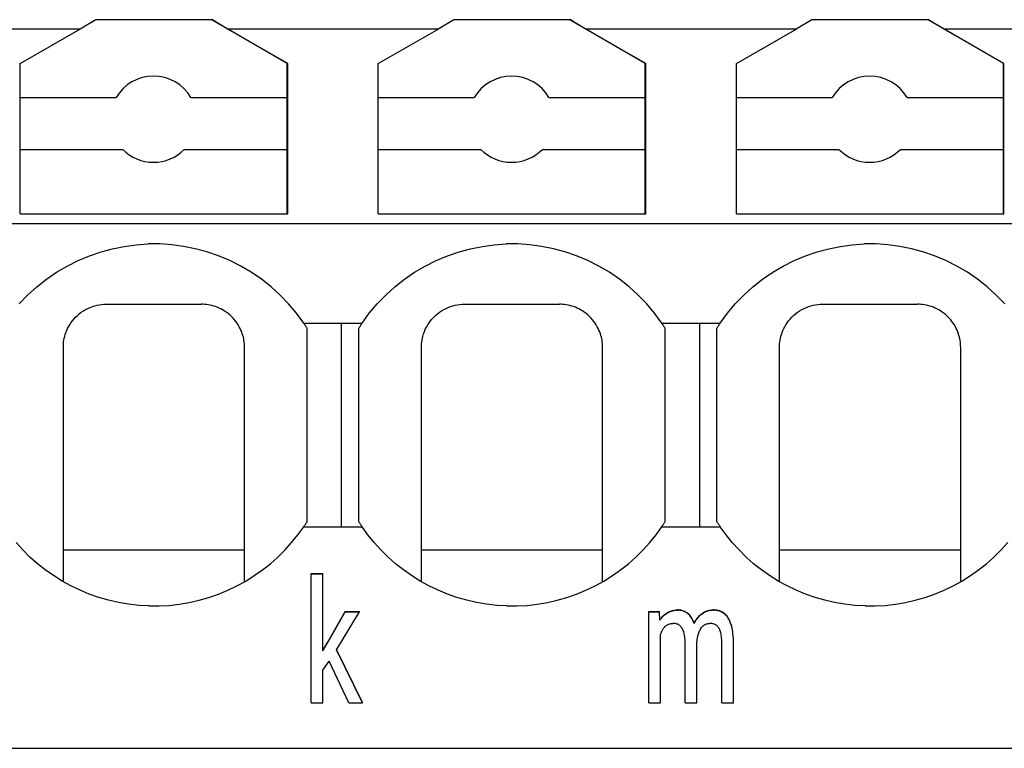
# Model space of a CAD drawing. Header units: millimetres. Extents: x -105 to 192, y -71 to 139.
# Tile 25 of 43: x 17 to 29, y 41 to 49. Entities that reach past the tile are written whole.
import ezdxf

# ---------------------------------------------------------------- set-up
doc = ezdxf.new("R2010")
doc.units = ezdxf.units.MM
doc.header["$LTSCALE"] = 1.5
doc.linetypes.add('PHL_THICK', pattern=[0])
doc.layers.add('PROJECTION', color=7, linetype='CONTINUOUS')

msp = doc.modelspace()

# ---------------------------------------------------------------- linework, layer by layer
at = {"layer": 'PROJECTION', "color": 7, "linetype": 'PHL_THICK'}
for p, q in [((17.856, 49.082), (18.037, 49.187)), ((18.037, 49.187), (19.375, 49.187)), ((20.256, 48.678), (19.375, 49.187)), ((19.375, 49.187), (19.38, 49.187)), ((19.56, 49.082), (19.38, 49.187)), ((22.006, 49.082), (22.187, 49.187)), ((22.187, 49.187), (23.525, 49.187)), ((24.406, 48.678), (23.525, 49.187)), ((23.525, 49.187), (23.53, 49.187)), ((23.71, 49.082), (23.53, 49.187)), ((26.156, 49.082), (26.337, 49.187)), ((26.337, 49.187), (27.675, 49.187)), ((28.556, 48.678), (27.675, 49.187)), ((27.675, 49.187), (27.68, 49.187)), ((27.86, 49.082), (27.68, 49.187)), ((15.41, 49.082), (17.861, 49.082)), ((17.161, 48.678), (17.861, 49.082)), ((20.261, 48.678), (19.56, 49.082)), ((19.56, 49.082), (22.011, 49.082)), ((21.311, 48.678), (22.011, 49.082)), ((24.411, 48.678), (23.71, 49.082)), ((23.71, 49.082), (26.161, 49.082)), ((25.461, 48.678), (26.161, 49.082)), ((28.561, 48.678), (27.86, 49.082)), ((27.86, 49.082), (30.311, 49.082)), ((17.161, 46.937), (17.161, 48.678)), ((20.256, 48.283), (20.256, 48.678)), ((20.261, 46.937), (20.261, 48.678)), ((21.311, 46.937), (21.311, 48.678)), ((24.406, 48.283), (24.406, 48.678)), ((24.411, 46.937), (24.411, 48.678)), ((25.461, 46.937), (25.461, 48.678)), ((28.556, 48.283), (28.556, 48.678)), ((28.561, 46.937), (28.561, 48.678)), ((17.161, 48.283), (18.273, 48.283)), ((19.139, 48.283), (20.256, 48.283)), ((20.256, 48.344), (20.261, 48.344)), ((20.256, 47.683), (20.256, 48.283)), ((21.311, 48.283), (22.423, 48.283)), ((23.289, 48.283), (24.406, 48.283)), ((24.406, 48.344), (24.411, 48.344)), ((24.406, 47.683), (24.406, 48.283)), ((25.461, 48.283), (26.573, 48.283)), ((27.439, 48.283), (28.556, 48.283)), ((28.556, 48.344), (28.561, 48.344)), ((28.556, 47.683), (28.556, 48.283)), ((20.256, 48.133), (20.261, 48.133)), ((24.406, 48.133), (24.411, 48.133)), ((28.556, 48.133), (28.561, 48.133)), ((17.161, 47.683), (18.348, 47.683)), ((19.063, 47.683), (20.256, 47.683)), ((20.256, 46.937), (20.256, 47.683)), ((21.311, 47.683), (22.498, 47.683)), ((23.213, 47.683), (24.406, 47.683)), ((24.406, 46.937), (24.406, 47.683)), ((25.461, 47.683), (26.648, 47.683)), ((27.363, 47.683), (28.556, 47.683)), ((28.556, 46.937), (28.556, 47.683)), ((20.256, 47.568), (20.261, 47.568)), ((24.406, 47.568), (24.411, 47.568)), ((28.556, 47.568), (28.561, 47.568)), ((17.161, 46.937), (20.261, 46.937)), ((21.311, 46.937), (24.411, 46.937)), ((25.461, 46.937), (28.561, 46.937)), ((0.036, 46.823), (37.386, 46.823)), ((18.367, 46.558), (18.504, 46.576)), ((18.504, 46.576), (18.642, 46.586)), ((18.78, 46.586), (18.642, 46.586)), ((18.917, 46.576), (18.78, 46.586)), ((19.054, 46.558), (18.917, 46.576)), ((22.517, 46.558), (22.654, 46.576)), ((22.654, 46.576), (22.792, 46.586)), ((22.93, 46.586), (22.792, 46.586)), ((23.067, 46.576), (22.93, 46.586)), ((23.204, 46.558), (23.067, 46.576)), ((26.667, 46.558), (26.804, 46.576)), ((26.804, 46.576), (26.942, 46.586)), ((27.08, 46.586), (26.942, 46.586)), ((27.217, 46.576), (27.08, 46.586)), ((27.354, 46.558), (27.217, 46.576)), ((17.832, 46.394), (17.963, 46.449)), ((17.963, 46.449), (18.098, 46.495)), ((18.098, 46.495), (18.231, 46.531)), ((18.231, 46.531), (18.367, 46.558)), ((19.19, 46.531), (19.054, 46.558)), ((19.323, 46.495), (19.19, 46.531)), ((19.458, 46.449), (19.323, 46.495)), ((19.589, 46.394), (19.458, 46.449)), ((21.982, 46.394), (22.113, 46.449)), ((22.113, 46.449), (22.248, 46.495)), ((22.248, 46.495), (22.381, 46.531)), ((22.381, 46.531), (22.517, 46.558)), ((23.34, 46.531), (23.204, 46.558)), ((23.473, 46.495), (23.34, 46.531)), ((23.608, 46.449), (23.473, 46.495)), ((23.739, 46.394), (23.608, 46.449)), ((26.132, 46.394), (26.263, 46.449)), ((26.263, 46.449), (26.398, 46.495)), ((26.398, 46.495), (26.531, 46.531)), ((26.531, 46.531), (26.667, 46.558)), ((27.49, 46.531), (27.354, 46.558)), ((27.623, 46.495), (27.49, 46.531)), ((27.758, 46.449), (27.623, 46.495)), ((27.889, 46.394), (27.758, 46.449)), ((17.705, 46.33), (17.832, 46.394)), ((19.716, 46.33), (19.589, 46.394)), ((21.855, 46.33), (21.982, 46.394)), ((23.866, 46.33), (23.739, 46.394)), ((26.005, 46.33), (26.132, 46.394)), ((28.016, 46.33), (27.889, 46.394)), ((17.465, 46.177), (17.582, 46.258)), ((17.582, 46.258), (17.705, 46.33)), ((19.839, 46.258), (19.716, 46.33)), ((19.957, 46.177), (19.839, 46.258)), ((21.615, 46.177), (21.732, 46.258)), ((21.732, 46.258), (21.855, 46.33)), ((23.989, 46.258), (23.866, 46.33)), ((24.107, 46.177), (23.989, 46.258)), ((25.765, 46.177), (25.882, 46.258)), ((25.882, 46.258), (26.005, 46.33)), ((28.139, 46.258), (28.016, 46.33)), ((28.257, 46.177), (28.139, 46.258)), ((17.353, 46.089), (17.465, 46.177)), ((20.068, 46.089), (19.957, 46.177)), ((21.503, 46.089), (21.615, 46.177)), ((24.218, 46.089), (24.107, 46.177)), ((25.653, 46.089), (25.765, 46.177)), ((28.368, 46.089), (28.257, 46.177)), ((17.149, 45.891), (17.247, 45.993)), ((17.247, 45.993), (17.353, 46.089)), ((20.174, 45.993), (20.068, 46.089)), ((20.272, 45.89), (20.174, 45.993)), ((21.299, 45.891), (21.397, 45.993)), ((21.397, 45.993), (21.503, 46.089)), ((24.324, 45.993), (24.218, 46.089)), ((24.422, 45.89), (24.324, 45.993)), ((25.449, 45.891), (25.547, 45.993)), ((25.547, 45.993), (25.653, 46.089)), ((28.474, 45.993), (28.368, 46.089)), ((28.572, 45.89), (28.474, 45.993)), ((18.026, 45.868), (18.053, 45.875)), ((18.053, 45.875), (18.08, 45.88)), ((18.08, 45.88), (18.106, 45.884)), ((18.106, 45.884), (18.132, 45.886)), ((18.132, 45.886), (18.157, 45.887)), ((18.157, 45.887), (18.158, 45.887)), ((18.158, 45.887), (18.159, 45.887)), ((18.158, 45.887), (18.158, 45.887)), ((18.159, 45.887), (18.16, 45.887)), ((18.16, 45.887), (18.161, 45.887)), ((18.16, 45.887), (18.16, 45.887)), ((18.161, 45.887), (18.213, 45.887)), ((18.213, 45.887), (18.267, 45.887)), ((18.267, 45.887), (18.322, 45.887)), ((18.322, 45.887), (18.379, 45.887)), ((18.379, 45.887), (18.437, 45.887)), ((18.437, 45.887), (18.496, 45.887)), ((18.496, 45.887), (18.556, 45.887)), ((18.556, 45.887), (18.618, 45.887)), ((18.618, 45.887), (18.68, 45.887)), ((18.68, 45.887), (18.742, 45.887)), ((18.742, 45.887), (18.803, 45.887)), ((18.803, 45.887), (18.865, 45.887)), ((18.865, 45.887), (18.925, 45.887)), ((18.925, 45.887), (18.984, 45.887)), ((18.984, 45.887), (19.042, 45.887)), ((19.042, 45.887), (19.099, 45.887)), ((19.099, 45.887), (19.154, 45.887)), ((19.154, 45.887), (19.208, 45.887)), ((19.208, 45.887), (19.261, 45.887)), ((19.28, 45.886), (19.261, 45.887)), ((19.3, 45.885), (19.28, 45.886)), ((19.32, 45.883), (19.3, 45.885)), ((19.34, 45.88), (19.32, 45.883)), ((19.361, 45.876), (19.34, 45.88)), ((19.382, 45.872), (19.361, 45.876)), ((20.364, 45.782), (20.272, 45.89)), ((21.207, 45.782), (21.299, 45.891)), ((22.176, 45.868), (22.203, 45.875)), ((22.203, 45.875), (22.23, 45.88)), ((22.23, 45.88), (22.256, 45.884)), ((22.256, 45.884), (22.282, 45.886)), ((22.282, 45.886), (22.307, 45.887)), ((22.307, 45.887), (22.308, 45.887)), ((22.308, 45.887), (22.309, 45.887)), ((22.308, 45.887), (22.308, 45.887)), ((22.309, 45.887), (22.31, 45.887)), ((22.31, 45.887), (22.311, 45.887)), ((22.31, 45.887), (22.31, 45.887)), ((22.311, 45.887), (22.363, 45.887)), ((22.363, 45.887), (22.417, 45.887)), ((22.417, 45.887), (22.472, 45.887)), ((22.472, 45.887), (22.529, 45.887)), ((22.529, 45.887), (22.587, 45.887)), ((22.587, 45.887), (22.646, 45.887)), ((22.646, 45.887), (22.706, 45.887)), ((22.706, 45.887), (22.768, 45.887)), ((22.768, 45.887), (22.83, 45.887)), ((22.83, 45.887), (22.892, 45.887)), ((22.892, 45.887), (22.953, 45.887)), ((22.953, 45.887), (23.015, 45.887)), ((23.015, 45.887), (23.075, 45.887)), ((23.075, 45.887), (23.134, 45.887)), ((23.134, 45.887), (23.192, 45.887)), ((23.192, 45.887), (23.249, 45.887)), ((23.249, 45.887), (23.304, 45.887)), ((23.304, 45.887), (23.358, 45.887)), ((23.358, 45.887), (23.411, 45.887)), ((23.43, 45.886), (23.411, 45.887)), ((23.45, 45.885), (23.43, 45.886)), ((23.47, 45.883), (23.45, 45.885)), ((23.49, 45.88), (23.47, 45.883)), ((23.511, 45.876), (23.49, 45.88)), ((23.532, 45.872), (23.511, 45.876)), ((24.514, 45.782), (24.422, 45.89)), ((25.357, 45.782), (25.449, 45.891)), ((26.326, 45.868), (26.353, 45.875)), ((26.353, 45.875), (26.38, 45.88)), ((26.38, 45.88), (26.406, 45.884)), ((26.406, 45.884), (26.432, 45.886)), ((26.432, 45.886), (26.457, 45.887)), ((26.457, 45.887), (26.458, 45.887)), ((26.458, 45.887), (26.459, 45.887)), ((26.458, 45.887), (26.458, 45.887)), ((26.459, 45.887), (26.46, 45.887)), ((26.46, 45.887), (26.461, 45.887)), ((26.46, 45.887), (26.46, 45.887)), ((26.461, 45.887), (26.513, 45.887)), ((26.513, 45.887), (26.567, 45.887)), ((26.567, 45.887), (26.622, 45.887)), ((26.622, 45.887), (26.679, 45.887)), ((26.679, 45.887), (26.737, 45.887)), ((26.737, 45.887), (26.796, 45.887)), ((26.796, 45.887), (26.856, 45.887)), ((26.856, 45.887), (26.918, 45.887)), ((26.918, 45.887), (26.98, 45.887)), ((26.98, 45.887), (27.042, 45.887)), ((27.042, 45.887), (27.103, 45.887)), ((27.103, 45.887), (27.165, 45.887)), ((27.165, 45.887), (27.225, 45.887)), ((27.225, 45.887), (27.284, 45.887)), ((27.284, 45.887), (27.342, 45.887)), ((27.342, 45.887), (27.399, 45.887)), ((27.399, 45.887), (27.454, 45.887)), ((27.454, 45.887), (27.508, 45.887)), ((27.508, 45.887), (27.561, 45.887)), ((27.58, 45.886), (27.561, 45.887)), ((27.6, 45.885), (27.58, 45.886)), ((27.62, 45.883), (27.6, 45.885)), ((27.64, 45.88), (27.62, 45.883)), ((27.661, 45.876), (27.64, 45.88)), ((27.682, 45.872), (27.661, 45.876)), ((17.824, 45.756), (17.846, 45.775)), ((17.846, 45.775), (17.869, 45.793)), ((17.869, 45.793), (17.894, 45.81)), ((17.894, 45.81), (17.919, 45.825)), ((17.919, 45.825), (17.946, 45.838)), ((17.946, 45.838), (17.972, 45.85)), ((17.972, 45.85), (17.999, 45.86)), ((17.999, 45.86), (18.026, 45.868)), ((19.403, 45.866), (19.382, 45.872)), ((19.424, 45.859), (19.403, 45.866)), ((19.445, 45.852), (19.424, 45.859)), ((19.466, 45.843), (19.445, 45.852)), ((19.486, 45.833), (19.466, 45.843)), ((19.506, 45.822), (19.486, 45.833)), ((19.526, 45.81), (19.506, 45.822)), ((19.548, 45.795), (19.526, 45.81)), ((19.57, 45.78), (19.548, 45.795)), ((19.59, 45.763), (19.57, 45.78)), ((19.61, 45.745), (19.59, 45.763)), ((20.448, 45.667), (20.364, 45.782)), ((21.123, 45.667), (21.207, 45.782)), ((21.974, 45.756), (21.996, 45.775)), ((21.996, 45.775), (22.019, 45.793)), ((22.019, 45.793), (22.044, 45.81)), ((22.044, 45.81), (22.069, 45.825)), ((22.069, 45.825), (22.096, 45.838)), ((22.096, 45.838), (22.122, 45.85)), ((22.122, 45.85), (22.149, 45.86)), ((22.149, 45.86), (22.176, 45.868)), ((23.553, 45.866), (23.532, 45.872)), ((23.574, 45.859), (23.553, 45.866)), ((23.595, 45.852), (23.574, 45.859)), ((23.616, 45.843), (23.595, 45.852)), ((23.636, 45.833), (23.616, 45.843)), ((23.656, 45.822), (23.636, 45.833)), ((23.676, 45.81), (23.656, 45.822)), ((23.698, 45.795), (23.676, 45.81)), ((23.72, 45.78), (23.698, 45.795)), ((23.74, 45.763), (23.72, 45.78)), ((23.76, 45.745), (23.74, 45.763)), ((24.598, 45.667), (24.514, 45.782)), ((25.273, 45.667), (25.357, 45.782)), ((26.124, 45.756), (26.146, 45.775)), ((26.146, 45.775), (26.169, 45.793)), ((26.169, 45.793), (26.194, 45.81)), ((26.194, 45.81), (26.219, 45.825)), ((26.219, 45.825), (26.246, 45.838)), ((26.246, 45.838), (26.272, 45.85)), ((26.272, 45.85), (26.299, 45.86)), ((26.299, 45.86), (26.326, 45.868)), ((27.703, 45.866), (27.682, 45.872)), ((27.724, 45.859), (27.703, 45.866)), ((27.745, 45.852), (27.724, 45.859)), ((27.766, 45.843), (27.745, 45.852)), ((27.786, 45.833), (27.766, 45.843)), ((27.806, 45.822), (27.786, 45.833)), ((27.826, 45.81), (27.806, 45.822)), ((27.848, 45.795), (27.826, 45.81)), ((27.87, 45.78), (27.848, 45.795)), ((27.89, 45.763), (27.87, 45.78)), ((27.91, 45.745), (27.89, 45.763)), ((17.722, 45.626), (17.735, 45.649)), ((17.735, 45.649), (17.749, 45.671)), ((17.749, 45.671), (17.766, 45.693)), ((17.766, 45.693), (17.783, 45.715)), ((17.783, 45.715), (17.803, 45.736)), ((17.803, 45.736), (17.824, 45.756)), ((19.628, 45.726), (19.61, 45.745)), ((19.645, 45.707), (19.628, 45.726)), ((19.66, 45.687), (19.645, 45.707)), ((19.675, 45.667), (19.66, 45.687)), ((19.688, 45.647), (19.675, 45.667)), ((19.699, 45.626), (19.688, 45.647)), ((20.453, 45.658), (20.448, 45.667)), ((20.448, 45.667), (20.886, 45.667)), ((20.459, 45.65), (20.453, 45.658)), ((20.464, 45.642), (20.459, 45.65)), ((20.886, 45.667), (20.925, 45.667)), ((20.886, 45.574), (20.886, 45.667)), ((20.925, 45.667), (20.965, 45.667)), ((20.965, 45.667), (21.004, 45.667)), ((21.004, 45.667), (21.044, 45.667)), ((21.044, 45.667), (21.084, 45.667)), ((21.084, 45.667), (21.123, 45.667)), ((21.107, 45.642), (21.112, 45.65)), ((21.112, 45.65), (21.118, 45.658)), ((21.118, 45.658), (21.123, 45.667)), ((21.872, 45.626), (21.885, 45.649)), ((21.885, 45.649), (21.899, 45.671)), ((21.899, 45.671), (21.916, 45.693)), ((21.916, 45.693), (21.933, 45.715)), ((21.933, 45.715), (21.953, 45.736)), ((21.953, 45.736), (21.974, 45.756)), ((23.778, 45.726), (23.76, 45.745)), ((23.795, 45.707), (23.778, 45.726)), ((23.81, 45.687), (23.795, 45.707)), ((23.825, 45.667), (23.81, 45.687)), ((23.838, 45.647), (23.825, 45.667)), ((23.849, 45.626), (23.838, 45.647)), ((24.603, 45.658), (24.598, 45.667)), ((24.598, 45.667), (25.036, 45.667)), ((24.609, 45.65), (24.603, 45.658)), ((24.614, 45.642), (24.609, 45.65)), ((25.036, 45.667), (25.075, 45.667)), ((25.036, 45.574), (25.036, 45.667)), ((25.075, 45.667), (25.115, 45.667)), ((25.115, 45.667), (25.154, 45.667)), ((25.154, 45.667), (25.194, 45.667)), ((25.194, 45.667), (25.234, 45.667)), ((25.234, 45.667), (25.273, 45.667)), ((25.257, 45.642), (25.262, 45.65)), ((25.262, 45.65), (25.268, 45.658)), ((25.268, 45.658), (25.273, 45.667)), ((26.022, 45.626), (26.035, 45.649)), ((26.035, 45.649), (26.049, 45.671)), ((26.049, 45.671), (26.066, 45.693)), ((26.066, 45.693), (26.083, 45.715)), ((26.083, 45.715), (26.103, 45.736)), ((26.103, 45.736), (26.124, 45.756)), ((27.928, 45.726), (27.91, 45.745)), ((27.945, 45.707), (27.928, 45.726)), ((27.96, 45.687), (27.945, 45.707)), ((27.975, 45.667), (27.96, 45.687)), ((27.988, 45.647), (27.975, 45.667)), ((27.999, 45.626), (27.988, 45.647)), ((17.677, 45.514), (17.683, 45.536)), ((17.683, 45.536), (17.691, 45.558)), ((17.691, 45.558), (17.7, 45.581)), ((17.7, 45.581), (17.71, 45.604)), ((17.71, 45.604), (17.722, 45.626)), ((19.71, 45.606), (19.699, 45.626)), ((19.719, 45.585), (19.71, 45.606)), ((19.728, 45.565), (19.719, 45.585)), ((19.735, 45.545), (19.728, 45.565)), ((19.741, 45.524), (19.735, 45.545)), ((20.47, 45.634), (20.464, 45.642)), ((20.475, 45.626), (20.47, 45.634)), ((20.48, 45.617), (20.475, 45.626)), ((20.486, 45.609), (20.48, 45.617)), ((20.486, 45.531), (20.486, 45.609)), ((20.886, 45.5), (20.886, 45.574)), ((21.086, 45.609), (21.091, 45.617)), ((21.086, 45.531), (21.086, 45.609)), ((21.091, 45.617), (21.096, 45.626)), ((21.096, 45.626), (21.102, 45.634)), ((21.102, 45.634), (21.107, 45.642)), ((21.827, 45.514), (21.833, 45.536)), ((21.833, 45.536), (21.841, 45.558)), ((21.841, 45.558), (21.85, 45.581)), ((21.85, 45.581), (21.86, 45.604)), ((21.86, 45.604), (21.872, 45.626)), ((23.86, 45.606), (23.849, 45.626)), ((23.869, 45.585), (23.86, 45.606)), ((23.878, 45.565), (23.869, 45.585)), ((23.885, 45.545), (23.878, 45.565)), ((23.891, 45.524), (23.885, 45.545)), ((24.62, 45.634), (24.614, 45.642)), ((24.625, 45.626), (24.62, 45.634)), ((24.63, 45.617), (24.625, 45.626)), ((24.636, 45.609), (24.63, 45.617)), ((24.636, 45.531), (24.636, 45.609)), ((25.036, 45.5), (25.036, 45.574)), ((25.236, 45.609), (25.241, 45.617)), ((25.236, 45.531), (25.236, 45.609)), ((25.241, 45.617), (25.246, 45.626)), ((25.246, 45.626), (25.252, 45.634)), ((25.252, 45.634), (25.257, 45.642)), ((25.977, 45.514), (25.983, 45.536)), ((25.983, 45.536), (25.991, 45.558)), ((25.991, 45.558), (26, 45.581)), ((26, 45.581), (26.01, 45.604)), ((26.01, 45.604), (26.022, 45.626)), ((28.01, 45.606), (27.999, 45.626)), ((28.019, 45.585), (28.01, 45.606)), ((28.028, 45.565), (28.019, 45.585)), ((28.035, 45.545), (28.028, 45.565)), ((28.041, 45.524), (28.035, 45.545)), ((17.661, 45.407), (17.662, 45.428)), ((17.662, 45.428), (17.664, 45.449)), ((17.664, 45.449), (17.668, 45.47)), ((17.668, 45.47), (17.672, 45.492)), ((17.672, 45.492), (17.677, 45.514)), ((19.747, 45.504), (19.741, 45.524)), ((19.751, 45.485), (19.747, 45.504)), ((19.754, 45.465), (19.751, 45.485)), ((19.757, 45.446), (19.754, 45.465)), ((19.759, 45.427), (19.757, 45.446)), ((19.76, 45.408), (19.759, 45.427)), ((20.486, 45.457), (20.486, 45.531)), ((20.486, 45.379), (20.486, 45.457)), ((20.886, 45.424), (20.886, 45.5)), ((20.886, 45.332), (20.886, 45.424)), ((21.086, 45.457), (21.086, 45.531)), ((21.086, 45.379), (21.086, 45.457)), ((21.811, 45.407), (21.812, 45.428)), ((21.812, 45.428), (21.814, 45.449)), ((21.814, 45.449), (21.818, 45.47)), ((21.818, 45.47), (21.822, 45.492)), ((21.822, 45.492), (21.827, 45.514)), ((23.897, 45.504), (23.891, 45.524)), ((23.901, 45.485), (23.897, 45.504)), ((23.904, 45.465), (23.901, 45.485)), ((23.907, 45.446), (23.904, 45.465)), ((23.909, 45.427), (23.907, 45.446)), ((23.91, 45.408), (23.909, 45.427)), ((24.636, 45.457), (24.636, 45.531)), ((24.636, 45.379), (24.636, 45.457)), ((25.036, 45.424), (25.036, 45.5)), ((25.036, 45.332), (25.036, 45.424)), ((25.236, 45.457), (25.236, 45.531)), ((25.236, 45.379), (25.236, 45.457)), ((25.961, 45.407), (25.962, 45.428)), ((25.962, 45.428), (25.964, 45.449)), ((25.964, 45.449), (25.968, 45.47)), ((25.968, 45.47), (25.972, 45.492)), ((25.972, 45.492), (25.977, 45.514)), ((28.047, 45.504), (28.041, 45.524)), ((28.051, 45.485), (28.047, 45.504)), ((28.054, 45.465), (28.051, 45.485)), ((28.057, 45.446), (28.054, 45.465)), ((28.059, 45.427), (28.057, 45.446)), ((28.06, 45.408), (28.059, 45.427)), ((17.661, 45.387), (17.661, 45.407)), ((17.661, 42.668), (17.661, 45.387)), ((19.761, 45.39), (19.76, 45.408)), ((19.761, 45.389), (19.761, 45.39)), ((19.761, 45.388), (19.761, 45.389)), ((19.761, 45.389), (19.761, 45.389)), ((19.761, 45.387), (19.761, 45.388)), ((19.761, 45.388), (19.761, 45.388)), ((19.761, 45.387), (19.761, 45.387)), ((19.761, 45.313), (19.761, 45.387)), ((19.761, 45.237), (19.761, 45.313)), ((20.486, 45.298), (20.486, 45.379)), ((20.886, 45.256), (20.886, 45.332)), ((21.086, 45.298), (21.086, 45.379)), ((21.811, 45.387), (21.811, 45.407)), ((21.811, 42.668), (21.811, 45.387)), ((23.911, 45.39), (23.91, 45.408)), ((23.911, 45.389), (23.911, 45.39)), ((23.911, 45.388), (23.911, 45.389)), ((23.911, 45.389), (23.911, 45.389)), ((23.911, 45.387), (23.911, 45.388)), ((23.911, 45.388), (23.911, 45.388)), ((23.911, 45.387), (23.911, 45.387)), ((23.911, 45.313), (23.911, 45.387)), ((23.911, 45.237), (23.911, 45.313)), ((24.636, 45.298), (24.636, 45.379)), ((25.036, 45.256), (25.036, 45.332)), ((25.236, 45.298), (25.236, 45.379)), ((25.961, 45.387), (25.961, 45.407)), ((25.961, 42.668), (25.961, 45.387)), ((28.061, 45.39), (28.06, 45.408)), ((28.061, 45.389), (28.061, 45.39)), ((28.061, 45.389), (28.061, 45.389)), ((28.061, 45.388), (28.061, 45.389)), ((28.061, 45.388), (28.061, 45.388)), ((28.061, 45.387), (28.061, 45.388)), ((28.061, 45.387), (28.061, 45.387)), ((28.061, 45.313), (28.061, 45.387)), ((28.061, 45.237), (28.061, 45.313)), ((19.761, 45.158), (19.761, 45.237)), ((20.486, 45.231), (20.486, 45.298)), ((20.486, 45.151), (20.486, 45.231)), ((20.886, 45.178), (20.886, 45.256)), ((21.086, 45.231), (21.086, 45.298)), ((21.086, 45.151), (21.086, 45.231)), ((23.911, 45.158), (23.911, 45.237)), ((24.636, 45.231), (24.636, 45.298)), ((24.636, 45.151), (24.636, 45.231)), ((25.036, 45.178), (25.036, 45.256)), ((25.236, 45.231), (25.236, 45.298)), ((25.236, 45.151), (25.236, 45.231)), ((28.061, 45.158), (28.061, 45.237)), ((19.761, 45.075), (19.761, 45.158)), ((20.486, 45.066), (20.486, 45.151)), ((20.886, 45.091), (20.886, 45.178)), ((20.886, 44.996), (20.886, 45.091)), ((21.086, 45.066), (21.086, 45.151)), ((23.911, 45.075), (23.911, 45.158)), ((24.636, 45.066), (24.636, 45.151)), ((25.036, 45.091), (25.036, 45.178)), ((25.036, 44.996), (25.036, 45.091)), ((25.236, 45.066), (25.236, 45.151)), ((28.061, 45.075), (28.061, 45.158)), ((19.761, 44.989), (19.761, 45.075)), ((19.761, 44.898), (19.761, 44.989)), ((20.486, 44.978), (20.486, 45.066)), ((20.486, 44.891), (20.486, 44.978)), ((20.886, 44.905), (20.886, 44.996)), ((21.086, 44.978), (21.086, 45.066)), ((21.086, 44.891), (21.086, 44.978)), ((23.911, 44.989), (23.911, 45.075)), ((23.911, 44.898), (23.911, 44.989)), ((24.636, 44.978), (24.636, 45.066)), ((24.636, 44.891), (24.636, 44.978)), ((25.036, 44.905), (25.036, 44.996)), ((25.236, 44.978), (25.236, 45.066)), ((25.236, 44.891), (25.236, 44.978)), ((28.061, 44.989), (28.061, 45.075)), ((28.061, 44.898), (28.061, 44.989)), ((19.761, 44.802), (19.761, 44.898)), ((20.486, 44.798), (20.486, 44.891)), ((20.886, 44.809), (20.886, 44.905)), ((21.086, 44.798), (21.086, 44.891)), ((23.911, 44.802), (23.911, 44.898)), ((24.636, 44.798), (24.636, 44.891)), ((25.036, 44.809), (25.036, 44.905)), ((25.236, 44.798), (25.236, 44.891)), ((28.061, 44.802), (28.061, 44.898)), ((19.761, 44.7), (19.761, 44.802)), ((20.486, 44.702), (20.486, 44.798)), ((20.886, 44.709), (20.886, 44.809)), ((21.086, 44.702), (21.086, 44.798)), ((23.911, 44.7), (23.911, 44.802)), ((24.636, 44.702), (24.636, 44.798)), ((25.036, 44.709), (25.036, 44.809)), ((25.236, 44.702), (25.236, 44.798)), ((28.061, 44.7), (28.061, 44.802)), ((19.761, 44.595), (19.761, 44.7)), ((20.486, 44.607), (20.486, 44.702)), ((20.886, 44.61), (20.886, 44.709)), ((21.086, 44.607), (21.086, 44.702)), ((23.911, 44.595), (23.911, 44.7)), ((24.636, 44.607), (24.636, 44.702)), ((25.036, 44.61), (25.036, 44.709)), ((25.236, 44.607), (25.236, 44.702)), ((28.061, 44.595), (28.061, 44.7)), ((19.761, 44.487), (19.761, 44.595)), ((20.486, 44.512), (20.486, 44.607)), ((20.486, 44.423), (20.486, 44.512)), ((20.886, 44.51), (20.886, 44.61)), ((20.886, 44.417), (20.886, 44.51)), ((21.086, 44.512), (21.086, 44.607)), ((21.086, 44.423), (21.086, 44.512)), ((23.911, 44.487), (23.911, 44.595)), ((24.636, 44.512), (24.636, 44.607)), ((24.636, 44.423), (24.636, 44.512)), ((25.036, 44.51), (25.036, 44.61)), ((25.036, 44.417), (25.036, 44.51)), ((25.236, 44.512), (25.236, 44.607)), ((25.236, 44.423), (25.236, 44.512)), ((28.061, 44.487), (28.061, 44.595)), ((19.761, 44.381), (19.761, 44.487)), ((20.486, 44.327), (20.486, 44.423)), ((20.886, 44.317), (20.886, 44.417)), ((21.086, 44.327), (21.086, 44.423)), ((23.911, 44.381), (23.911, 44.487)), ((24.636, 44.327), (24.636, 44.423)), ((25.036, 44.317), (25.036, 44.417)), ((25.236, 44.327), (25.236, 44.423)), ((28.061, 44.381), (28.061, 44.487)), ((19.761, 44.28), (19.761, 44.381)), ((19.761, 44.183), (19.761, 44.28)), ((20.486, 44.234), (20.486, 44.327)), ((20.886, 44.22), (20.886, 44.317)), ((21.086, 44.234), (21.086, 44.327)), ((23.911, 44.28), (23.911, 44.381)), ((23.911, 44.183), (23.911, 44.28)), ((24.636, 44.234), (24.636, 44.327)), ((25.036, 44.22), (25.036, 44.317)), ((25.236, 44.234), (25.236, 44.327)), ((28.061, 44.28), (28.061, 44.381)), ((28.061, 44.183), (28.061, 44.28)), ((19.761, 44.091), (19.761, 44.183)), ((20.486, 44.145), (20.486, 44.234)), ((20.886, 44.124), (20.886, 44.22)), ((21.086, 44.145), (21.086, 44.234)), ((23.911, 44.091), (23.911, 44.183)), ((24.636, 44.145), (24.636, 44.234)), ((25.036, 44.124), (25.036, 44.22)), ((25.236, 44.145), (25.236, 44.234)), ((28.061, 44.091), (28.061, 44.183)), ((19.761, 44.005), (19.761, 44.091)), ((20.486, 44.057), (20.486, 44.145)), ((20.486, 43.977), (20.486, 44.057)), ((20.886, 44.036), (20.886, 44.124)), ((21.086, 44.057), (21.086, 44.145)), ((21.086, 43.977), (21.086, 44.057)), ((23.911, 44.005), (23.911, 44.091)), ((24.636, 44.057), (24.636, 44.145)), ((24.636, 43.977), (24.636, 44.057)), ((25.036, 44.036), (25.036, 44.124)), ((25.236, 44.057), (25.236, 44.145)), ((25.236, 43.977), (25.236, 44.057)), ((28.061, 44.005), (28.061, 44.091)), ((19.761, 43.922), (19.761, 44.005)), ((20.486, 43.896), (20.486, 43.977)), ((20.886, 43.951), (20.886, 44.036)), ((20.886, 43.865), (20.886, 43.951)), ((21.086, 43.896), (21.086, 43.977)), ((23.911, 43.922), (23.911, 44.005)), ((24.636, 43.896), (24.636, 43.977)), ((25.036, 43.951), (25.036, 44.036)), ((25.036, 43.865), (25.036, 43.951)), ((25.236, 43.896), (25.236, 43.977)), ((28.061, 43.922), (28.061, 44.005)), ((19.761, 43.843), (19.761, 43.922)), ((19.761, 43.766), (19.761, 43.843)), ((20.486, 43.811), (20.486, 43.896)), ((20.886, 43.775), (20.886, 43.865)), ((21.086, 43.811), (21.086, 43.896)), ((23.911, 43.843), (23.911, 43.922)), ((23.911, 43.766), (23.911, 43.843)), ((24.636, 43.811), (24.636, 43.896)), ((25.036, 43.775), (25.036, 43.865)), ((25.236, 43.811), (25.236, 43.896)), ((28.061, 43.843), (28.061, 43.922)), ((28.061, 43.766), (28.061, 43.843)), ((19.761, 43.692), (19.761, 43.766)), ((20.486, 43.728), (20.486, 43.811)), ((20.486, 43.652), (20.486, 43.728)), ((20.886, 43.692), (20.886, 43.775)), ((21.086, 43.728), (21.086, 43.811)), ((21.086, 43.652), (21.086, 43.728)), ((23.911, 43.692), (23.911, 43.766)), ((24.636, 43.728), (24.636, 43.811)), ((24.636, 43.652), (24.636, 43.728)), ((25.036, 43.692), (25.036, 43.775)), ((25.236, 43.728), (25.236, 43.811)), ((25.236, 43.652), (25.236, 43.728)), ((28.061, 43.692), (28.061, 43.766)), ((19.761, 43.621), (19.761, 43.692)), ((19.761, 43.551), (19.761, 43.621)), ((20.486, 43.579), (20.486, 43.652)), ((20.886, 43.613), (20.886, 43.692)), ((20.886, 43.542), (20.886, 43.613)), ((21.086, 43.579), (21.086, 43.652)), ((23.911, 43.621), (23.911, 43.692)), ((23.911, 43.551), (23.911, 43.621)), ((24.636, 43.579), (24.636, 43.652)), ((25.036, 43.613), (25.036, 43.692)), ((25.036, 43.542), (25.036, 43.613)), ((25.236, 43.579), (25.236, 43.652)), ((28.061, 43.621), (28.061, 43.692)), ((28.061, 43.551), (28.061, 43.621)), ((19.761, 43.482), (19.761, 43.551)), ((19.761, 43.415), (19.761, 43.482)), ((20.486, 43.513), (20.486, 43.579)), ((20.486, 43.441), (20.486, 43.513)), ((20.886, 43.469), (20.886, 43.542)), ((21.086, 43.513), (21.086, 43.579)), ((21.086, 43.441), (21.086, 43.513)), ((23.911, 43.482), (23.911, 43.551)), ((23.911, 43.415), (23.911, 43.482)), ((24.636, 43.513), (24.636, 43.579)), ((24.636, 43.441), (24.636, 43.513)), ((25.036, 43.469), (25.036, 43.542)), ((25.236, 43.513), (25.236, 43.579)), ((25.236, 43.441), (25.236, 43.513)), ((28.061, 43.482), (28.061, 43.551)), ((28.061, 43.415), (28.061, 43.482)), ((19.761, 43.349), (19.761, 43.415)), ((20.48, 43.356), (20.486, 43.364)), ((20.486, 43.364), (20.486, 43.441)), ((20.886, 43.39), (20.886, 43.469)), ((20.886, 43.307), (20.886, 43.39)), ((21.086, 43.364), (21.086, 43.441)), ((21.091, 43.356), (21.086, 43.364)), ((23.911, 43.349), (23.911, 43.415)), ((24.63, 43.356), (24.636, 43.364)), ((24.636, 43.364), (24.636, 43.441)), ((25.036, 43.39), (25.036, 43.469)), ((25.036, 43.307), (25.036, 43.39)), ((25.236, 43.364), (25.236, 43.441)), ((25.241, 43.356), (25.236, 43.364)), ((28.061, 43.349), (28.061, 43.415)), ((19.761, 43.283), (19.761, 43.349)), ((19.761, 43.219), (19.761, 43.283)), ((20.38, 43.213), (20.448, 43.307)), ((20.448, 43.307), (20.453, 43.315)), ((20.448, 43.307), (20.886, 43.307)), ((20.453, 43.315), (20.459, 43.323)), ((20.459, 43.323), (20.464, 43.331)), ((20.464, 43.331), (20.47, 43.34)), ((20.47, 43.34), (20.475, 43.348)), ((20.475, 43.348), (20.48, 43.356)), ((20.886, 43.307), (20.925, 43.307)), ((20.925, 43.307), (20.965, 43.307)), ((20.965, 43.307), (21.004, 43.307)), ((21.004, 43.307), (21.044, 43.307)), ((21.044, 43.307), (21.084, 43.307)), ((21.084, 43.307), (21.123, 43.307)), ((21.096, 43.348), (21.091, 43.356)), ((21.102, 43.34), (21.096, 43.348)), ((21.107, 43.331), (21.102, 43.34)), ((21.112, 43.323), (21.107, 43.331)), ((21.118, 43.315), (21.112, 43.323)), ((21.123, 43.307), (21.118, 43.315)), ((21.191, 43.213), (21.123, 43.307)), ((23.911, 43.283), (23.911, 43.349)), ((23.911, 43.219), (23.911, 43.283)), ((24.53, 43.213), (24.598, 43.307)), ((24.598, 43.307), (24.603, 43.315)), ((24.598, 43.307), (25.036, 43.307)), ((24.603, 43.315), (24.609, 43.323)), ((24.609, 43.323), (24.614, 43.331)), ((24.614, 43.331), (24.62, 43.34)), ((24.62, 43.34), (24.625, 43.348)), ((24.625, 43.348), (24.63, 43.356)), ((25.036, 43.307), (25.075, 43.307)), ((25.075, 43.307), (25.115, 43.307)), ((25.115, 43.307), (25.154, 43.307)), ((25.154, 43.307), (25.194, 43.307)), ((25.194, 43.307), (25.234, 43.307)), ((25.234, 43.307), (25.273, 43.307)), ((25.246, 43.348), (25.241, 43.356)), ((25.252, 43.34), (25.246, 43.348)), ((25.257, 43.331), (25.252, 43.34)), ((25.262, 43.323), (25.257, 43.331)), ((25.268, 43.315), (25.262, 43.323)), ((25.273, 43.307), (25.268, 43.315)), ((25.341, 43.213), (25.273, 43.307)), ((28.061, 43.283), (28.061, 43.349)), ((28.061, 43.219), (28.061, 43.283)), ((19.761, 43.156), (19.761, 43.219)), ((19.761, 43.093), (19.761, 43.156)), ((20.307, 43.123), (20.38, 43.213)), ((21.264, 43.123), (21.191, 43.213)), ((23.911, 43.156), (23.911, 43.219)), ((23.911, 43.093), (23.911, 43.156)), ((24.457, 43.123), (24.53, 43.213)), ((25.414, 43.123), (25.341, 43.213)), ((28.061, 43.156), (28.061, 43.219)), ((28.061, 43.093), (28.061, 43.156)), ((17.192, 43.037), (17.114, 43.123)), ((17.274, 42.955), (17.192, 43.037)), ((17.661, 43.037), (19.761, 43.037)), ((19.761, 43.031), (19.761, 43.093)), ((19.761, 42.969), (19.761, 43.031)), ((20.147, 42.955), (20.23, 43.037)), ((20.23, 43.037), (20.307, 43.123)), ((21.342, 43.037), (21.264, 43.123)), ((21.424, 42.955), (21.342, 43.037)), ((21.811, 43.037), (23.911, 43.037)), ((23.911, 43.031), (23.911, 43.093)), ((23.911, 42.969), (23.911, 43.031)), ((24.297, 42.955), (24.38, 43.037)), ((24.38, 43.037), (24.457, 43.123)), ((25.492, 43.037), (25.414, 43.123)), ((25.574, 42.955), (25.492, 43.037)), ((25.961, 43.037), (28.061, 43.037)), ((28.061, 43.031), (28.061, 43.093)), ((28.061, 42.969), (28.061, 43.031)), ((28.447, 42.955), (28.53, 43.037)), ((28.53, 43.037), (28.607, 43.123)), ((17.361, 42.878), (17.274, 42.955)), ((19.761, 42.908), (19.761, 42.969)), ((19.761, 42.848), (19.761, 42.908)), ((20.06, 42.878), (20.147, 42.955)), ((21.511, 42.878), (21.424, 42.955)), ((23.911, 42.908), (23.911, 42.969)), ((23.911, 42.848), (23.911, 42.908)), ((24.21, 42.878), (24.297, 42.955)), ((25.661, 42.878), (25.574, 42.955)), ((28.061, 42.908), (28.061, 42.969)), ((28.061, 42.848), (28.061, 42.908)), ((28.36, 42.878), (28.447, 42.955)), ((17.452, 42.806), (17.361, 42.878)), ((17.547, 42.739), (17.452, 42.806)), ((19.761, 42.787), (19.761, 42.848)), ((19.874, 42.739), (19.969, 42.806)), ((19.969, 42.806), (20.06, 42.878)), ((21.602, 42.806), (21.511, 42.878)), ((21.697, 42.739), (21.602, 42.806)), ((23.911, 42.787), (23.911, 42.848)), ((24.024, 42.739), (24.119, 42.806)), ((24.119, 42.806), (24.21, 42.878)), ((25.752, 42.806), (25.661, 42.878)), ((25.847, 42.739), (25.752, 42.806)), ((28.061, 42.787), (28.061, 42.848)), ((28.174, 42.739), (28.269, 42.806)), ((28.269, 42.806), (28.36, 42.878)), ((17.646, 42.677), (17.547, 42.739)), ((19.761, 42.728), (19.761, 42.787)), ((19.761, 42.668), (19.761, 42.728)), ((19.775, 42.677), (19.874, 42.739)), ((20.533, 42.765), (20.668, 42.765)), ((20.533, 41.266), (20.533, 42.765)), ((20.533, 42.762), (20.668, 42.762)), ((20.668, 42.762), (20.668, 42.765)), ((20.668, 41.867), (20.668, 42.762)), ((21.796, 42.677), (21.697, 42.739)), ((23.911, 42.728), (23.911, 42.787)), ((23.911, 42.668), (23.911, 42.728)), ((23.925, 42.677), (24.024, 42.739)), ((25.946, 42.677), (25.847, 42.739)), ((28.061, 42.728), (28.061, 42.787)), ((28.061, 42.668), (28.061, 42.728)), ((28.075, 42.677), (28.174, 42.739)), ((17.748, 42.62), (17.646, 42.677)), ((17.854, 42.569), (17.748, 42.62)), ((17.962, 42.525), (17.854, 42.569)), ((19.459, 42.525), (19.568, 42.57)), ((19.568, 42.57), (19.673, 42.62)), ((19.673, 42.62), (19.775, 42.677)), ((21.898, 42.62), (21.796, 42.677)), ((22.004, 42.569), (21.898, 42.62)), ((22.112, 42.525), (22.004, 42.569)), ((23.609, 42.525), (23.718, 42.57)), ((23.718, 42.57), (23.823, 42.62)), ((23.823, 42.62), (23.925, 42.677)), ((26.048, 42.62), (25.946, 42.677)), ((26.154, 42.569), (26.048, 42.62)), ((26.262, 42.525), (26.154, 42.569)), ((27.759, 42.525), (27.868, 42.57)), ((27.868, 42.57), (27.973, 42.62)), ((27.973, 42.62), (28.075, 42.677)), ((18.073, 42.486), (17.962, 42.525)), ((18.186, 42.453), (18.073, 42.486)), ((18.3, 42.427), (18.186, 42.453)), ((19.121, 42.427), (19.235, 42.453)), ((19.235, 42.453), (19.348, 42.486)), ((19.348, 42.486), (19.459, 42.525)), ((22.223, 42.486), (22.112, 42.525)), ((22.336, 42.453), (22.223, 42.486)), ((22.45, 42.427), (22.336, 42.453)), ((23.271, 42.427), (23.385, 42.453)), ((23.385, 42.453), (23.498, 42.486)), ((23.498, 42.486), (23.609, 42.525)), ((26.373, 42.486), (26.262, 42.525)), ((26.486, 42.453), (26.373, 42.486)), ((26.6, 42.427), (26.486, 42.453)), ((27.421, 42.427), (27.535, 42.453)), ((27.535, 42.453), (27.648, 42.486)), ((27.648, 42.486), (27.759, 42.525)), ((18.417, 42.407), (18.3, 42.427)), ((18.534, 42.394), (18.417, 42.407)), ((18.652, 42.388), (18.534, 42.394)), ((18.652, 42.388), (18.77, 42.388)), ((18.77, 42.388), (18.887, 42.394)), ((18.887, 42.394), (19.004, 42.407)), ((19.004, 42.407), (19.121, 42.427)), ((22.567, 42.407), (22.45, 42.427)), ((22.684, 42.394), (22.567, 42.407)), ((22.802, 42.388), (22.684, 42.394)), ((22.802, 42.388), (22.92, 42.388)), ((22.92, 42.388), (23.037, 42.394)), ((23.037, 42.394), (23.154, 42.407)), ((23.154, 42.407), (23.271, 42.427)), ((24.722, 42.336), (24.736, 42.338)), ((24.736, 42.338), (24.749, 42.34)), ((24.736, 42.335), (24.749, 42.337)), ((24.749, 42.34), (24.764, 42.341)), ((24.749, 42.337), (24.764, 42.338)), ((24.764, 42.341), (24.778, 42.342)), ((24.764, 42.338), (24.778, 42.338)), ((24.793, 42.341), (24.778, 42.342)), ((24.793, 42.338), (24.778, 42.338)), ((24.807, 42.339), (24.793, 42.341)), ((24.807, 42.336), (24.793, 42.338)), ((24.821, 42.337), (24.807, 42.339)), ((24.834, 42.333), (24.821, 42.337)), ((25.133, 42.334), (25.147, 42.338)), ((25.147, 42.338), (25.162, 42.34)), ((25.162, 42.34), (25.177, 42.341)), ((25.162, 42.337), (25.177, 42.338)), ((25.177, 42.341), (25.192, 42.342)), ((25.177, 42.338), (25.192, 42.338)), ((25.208, 42.341), (25.192, 42.342)), ((25.208, 42.338), (25.192, 42.338)), ((25.223, 42.34), (25.208, 42.341)), ((25.223, 42.336), (25.208, 42.338)), ((25.238, 42.337), (25.223, 42.34)), ((25.252, 42.334), (25.238, 42.337)), ((26.717, 42.407), (26.6, 42.427)), ((26.834, 42.394), (26.717, 42.407)), ((26.952, 42.388), (26.834, 42.394)), ((26.952, 42.388), (27.07, 42.388)), ((27.07, 42.388), (27.187, 42.394)), ((27.187, 42.394), (27.304, 42.407)), ((27.304, 42.407), (27.421, 42.427)), ((20.73, 41.976), (20.929, 42.323)), ((20.73, 41.973), (20.929, 42.32)), ((20.827, 41.879), (21.093, 42.32)), ((20.929, 42.323), (21.093, 42.323)), ((20.929, 42.32), (20.929, 42.323)), ((20.929, 42.32), (21.093, 42.32)), ((21.093, 42.32), (21.093, 42.323)), ((24.445, 42.322), (24.572, 42.322)), ((24.445, 41.265), (24.445, 42.322)), ((24.445, 42.319), (24.572, 42.319)), ((24.575, 42.225), (24.572, 42.322)), ((24.572, 42.319), (24.572, 42.322)), ((24.575, 42.222), (24.572, 42.319)), ((24.575, 42.225), (24.583, 42.237)), ((24.575, 42.222), (24.583, 42.234)), ((24.575, 42.222), (24.575, 42.225)), ((24.583, 42.237), (24.592, 42.248)), ((24.583, 42.234), (24.592, 42.245)), ((24.592, 42.248), (24.601, 42.259)), ((24.592, 42.245), (24.601, 42.256)), ((24.601, 42.259), (24.61, 42.269)), ((24.601, 42.256), (24.61, 42.266)), ((24.61, 42.269), (24.62, 42.279)), ((24.61, 42.266), (24.62, 42.276)), ((24.62, 42.279), (24.63, 42.288)), ((24.62, 42.276), (24.63, 42.285)), ((24.63, 42.288), (24.64, 42.296)), ((24.63, 42.285), (24.64, 42.293)), ((24.64, 42.296), (24.651, 42.304)), ((24.64, 42.293), (24.651, 42.301)), ((24.651, 42.304), (24.662, 42.311)), ((24.651, 42.301), (24.662, 42.308)), ((24.662, 42.311), (24.673, 42.318)), ((24.662, 42.308), (24.673, 42.314)), ((24.673, 42.318), (24.685, 42.323)), ((24.673, 42.314), (24.685, 42.32)), ((24.685, 42.323), (24.697, 42.328)), ((24.685, 42.32), (24.697, 42.325)), ((24.697, 42.328), (24.709, 42.332)), ((24.697, 42.325), (24.709, 42.329)), ((24.709, 42.332), (24.722, 42.336)), ((24.709, 42.329), (24.722, 42.332)), ((24.722, 42.332), (24.736, 42.335)), ((24.821, 42.334), (24.807, 42.336)), ((24.834, 42.33), (24.821, 42.334)), ((24.848, 42.329), (24.834, 42.333)), ((24.848, 42.326), (24.834, 42.33)), ((24.861, 42.323), (24.848, 42.329)), ((24.861, 42.32), (24.848, 42.326)), ((24.873, 42.317), (24.861, 42.323)), ((24.873, 42.314), (24.861, 42.32)), ((24.886, 42.309), (24.873, 42.317)), ((24.886, 42.306), (24.873, 42.314)), ((24.898, 42.301), (24.886, 42.309)), ((24.898, 42.298), (24.886, 42.306)), ((24.909, 42.291), (24.898, 42.301)), ((24.909, 42.288), (24.898, 42.298)), ((24.92, 42.28), (24.909, 42.291)), ((24.92, 42.277), (24.909, 42.288)), ((24.93, 42.268), (24.92, 42.28)), ((24.93, 42.265), (24.92, 42.277)), ((24.94, 42.255), (24.93, 42.268)), ((24.94, 42.251), (24.93, 42.265)), ((24.949, 42.24), (24.94, 42.255)), ((24.949, 42.237), (24.94, 42.251)), ((24.957, 42.224), (24.949, 42.24)), ((24.957, 42.221), (24.949, 42.237)), ((24.965, 42.207), (24.957, 42.224)), ((24.988, 42.217), (24.997, 42.23)), ((24.988, 42.213), (24.997, 42.227)), ((24.997, 42.23), (25.005, 42.242)), ((24.997, 42.227), (25.005, 42.239)), ((25.005, 42.242), (25.015, 42.254)), ((25.005, 42.239), (25.015, 42.251)), ((25.015, 42.254), (25.025, 42.265)), ((25.015, 42.251), (25.025, 42.262)), ((25.025, 42.265), (25.035, 42.276)), ((25.025, 42.262), (25.035, 42.273)), ((25.035, 42.276), (25.045, 42.286)), ((25.035, 42.273), (25.045, 42.283)), ((25.045, 42.286), (25.057, 42.295)), ((25.045, 42.283), (25.057, 42.292)), ((25.057, 42.295), (25.068, 42.304)), ((25.057, 42.292), (25.068, 42.301)), ((25.068, 42.304), (25.08, 42.312)), ((25.068, 42.301), (25.08, 42.309)), ((25.08, 42.312), (25.093, 42.319)), ((25.08, 42.309), (25.093, 42.316)), ((25.093, 42.319), (25.105, 42.325)), ((25.093, 42.316), (25.105, 42.322)), ((25.105, 42.325), (25.119, 42.33)), ((25.105, 42.322), (25.119, 42.327)), ((25.119, 42.33), (25.133, 42.334)), ((25.119, 42.327), (25.133, 42.331)), ((25.133, 42.331), (25.147, 42.334)), ((25.147, 42.334), (25.162, 42.337)), ((25.238, 42.334), (25.223, 42.336)), ((25.252, 42.331), (25.238, 42.334)), ((25.266, 42.33), (25.252, 42.334)), ((25.266, 42.327), (25.252, 42.331)), ((25.279, 42.325), (25.266, 42.33)), ((25.279, 42.322), (25.266, 42.327)), ((25.292, 42.319), (25.279, 42.325)), ((25.292, 42.316), (25.279, 42.322)), ((25.304, 42.313), (25.292, 42.319)), ((25.304, 42.309), (25.292, 42.316)), ((25.316, 42.305), (25.304, 42.313)), ((25.316, 42.302), (25.304, 42.309)), ((25.327, 42.296), (25.316, 42.305)), ((25.327, 42.293), (25.316, 42.302)), ((25.338, 42.286), (25.327, 42.296)), ((25.338, 42.283), (25.327, 42.293)), ((25.348, 42.275), (25.338, 42.286)), ((25.348, 42.272), (25.338, 42.283)), ((25.357, 42.264), (25.348, 42.275)), ((25.357, 42.26), (25.348, 42.272)), ((25.366, 42.251), (25.357, 42.264)), ((25.366, 42.247), (25.357, 42.26)), ((25.374, 42.237), (25.366, 42.251)), ((25.374, 42.234), (25.366, 42.247)), ((25.382, 42.222), (25.374, 42.237)), ((25.382, 42.219), (25.374, 42.234)), ((24.6, 42.103), (24.605, 42.112)), ((24.605, 42.112), (24.61, 42.12)), ((24.61, 42.12), (24.615, 42.128)), ((24.615, 42.128), (24.621, 42.135)), ((24.621, 42.135), (24.627, 42.142)), ((24.627, 42.142), (24.633, 42.149)), ((24.633, 42.149), (24.639, 42.155)), ((24.639, 42.155), (24.646, 42.161)), ((24.646, 42.161), (24.653, 42.166)), ((24.653, 42.166), (24.661, 42.17)), ((24.661, 42.17), (24.669, 42.174)), ((24.669, 42.174), (24.677, 42.177)), ((24.677, 42.177), (24.685, 42.18)), ((24.685, 42.18), (24.694, 42.182)), ((24.694, 42.182), (24.704, 42.184)), ((24.704, 42.184), (24.713, 42.185)), ((24.713, 42.185), (24.723, 42.185)), ((24.734, 42.185), (24.723, 42.185)), ((24.744, 42.185), (24.734, 42.185)), ((24.753, 42.183), (24.744, 42.185)), ((24.763, 42.181), (24.753, 42.183)), ((24.772, 42.178), (24.763, 42.181)), ((24.781, 42.175), (24.772, 42.178)), ((24.789, 42.171), (24.781, 42.175)), ((24.797, 42.166), (24.789, 42.171)), ((24.805, 42.16), (24.797, 42.166)), ((24.812, 42.154), (24.805, 42.16)), ((24.819, 42.146), (24.812, 42.154)), ((24.825, 42.138), (24.819, 42.146)), ((24.831, 42.13), (24.825, 42.138)), ((24.837, 42.12), (24.831, 42.13)), ((24.842, 42.11), (24.837, 42.12)), ((24.847, 42.099), (24.842, 42.11)), ((24.965, 42.204), (24.957, 42.221)), ((24.972, 42.189), (24.965, 42.207)), ((24.972, 42.185), (24.965, 42.204)), ((24.972, 42.189), (24.98, 42.203)), ((24.972, 42.185), (24.98, 42.2)), ((24.972, 42.185), (24.972, 42.189)), ((24.98, 42.203), (24.988, 42.217)), ((24.98, 42.2), (24.988, 42.213)), ((25.04, 42.108), (25.045, 42.118)), ((25.045, 42.118), (25.051, 42.127)), ((25.051, 42.127), (25.057, 42.136)), ((25.057, 42.136), (25.063, 42.144)), ((25.063, 42.144), (25.07, 42.151)), ((25.07, 42.151), (25.078, 42.158)), ((25.078, 42.158), (25.085, 42.164)), ((25.085, 42.164), (25.093, 42.17)), ((25.093, 42.17), (25.102, 42.175)), ((25.102, 42.175), (25.11, 42.178)), ((25.11, 42.178), (25.119, 42.181)), ((25.119, 42.181), (25.129, 42.184)), ((25.129, 42.184), (25.139, 42.185)), ((25.139, 42.185), (25.148, 42.185)), ((25.159, 42.185), (25.148, 42.185)), ((25.168, 42.185), (25.159, 42.185)), ((25.178, 42.183), (25.168, 42.185)), ((25.187, 42.182), (25.178, 42.183)), ((25.195, 42.18), (25.187, 42.182)), ((25.204, 42.177), (25.195, 42.18)), ((25.212, 42.174), (25.204, 42.177)), ((25.22, 42.17), (25.212, 42.174)), ((25.227, 42.165), (25.22, 42.17)), ((25.234, 42.16), (25.227, 42.165)), ((25.241, 42.154), (25.234, 42.16)), ((25.247, 42.147), (25.241, 42.154)), ((25.253, 42.139), (25.247, 42.147)), ((25.259, 42.131), (25.253, 42.139)), ((25.264, 42.121), (25.259, 42.131)), ((25.268, 42.111), (25.264, 42.121)), ((25.273, 42.1), (25.268, 42.111)), ((25.389, 42.206), (25.382, 42.222)), ((25.389, 42.203), (25.382, 42.219)), ((25.395, 42.189), (25.389, 42.206)), ((25.395, 42.186), (25.389, 42.203)), ((25.401, 42.171), (25.395, 42.189)), ((25.401, 42.168), (25.395, 42.186)), ((25.407, 42.152), (25.401, 42.171)), ((25.407, 42.149), (25.401, 42.168)), ((25.411, 42.132), (25.407, 42.152)), ((25.411, 42.129), (25.407, 42.149)), ((25.416, 42.111), (25.411, 42.132)), ((25.416, 42.108), (25.411, 42.129)), ((25.419, 42.089), (25.416, 42.111)), ((24.58, 42.055), (24.584, 42.065)), ((24.58, 41.265), (24.58, 42.055)), ((24.584, 42.065), (24.588, 42.075)), ((24.588, 42.075), (24.592, 42.085)), ((24.592, 42.085), (24.596, 42.095)), ((24.596, 42.095), (24.6, 42.103)), ((24.851, 42.087), (24.847, 42.099)), ((24.855, 42.074), (24.851, 42.087)), ((24.858, 42.06), (24.855, 42.074)), ((24.861, 42.045), (24.858, 42.06)), ((24.863, 42.03), (24.861, 42.045)), ((24.865, 42.013), (24.863, 42.03)), ((24.866, 41.995), (24.865, 42.013)), ((24.867, 41.977), (24.866, 41.995)), ((25.006, 41.985), (25.007, 41.999)), ((25.007, 41.999), (25.009, 42.013)), ((25.009, 42.013), (25.012, 42.026)), ((25.012, 42.026), (25.014, 42.039)), ((25.014, 42.039), (25.018, 42.052)), ((25.018, 42.052), (25.021, 42.064)), ((25.021, 42.064), (25.025, 42.076)), ((25.025, 42.076), (25.03, 42.087)), ((25.03, 42.087), (25.035, 42.098)), ((25.035, 42.098), (25.04, 42.108)), ((25.277, 42.088), (25.273, 42.1)), ((25.28, 42.076), (25.277, 42.088)), ((25.283, 42.062), (25.28, 42.076)), ((25.286, 42.047), (25.283, 42.062)), ((25.288, 42.032), (25.286, 42.047)), ((25.289, 42.015), (25.288, 42.032)), ((25.291, 41.997), (25.289, 42.015)), ((25.291, 41.978), (25.291, 41.997)), ((25.419, 42.085), (25.416, 42.108)), ((25.422, 42.065), (25.419, 42.089)), ((25.422, 42.062), (25.419, 42.085)), ((25.424, 42.041), (25.422, 42.065)), ((25.424, 42.038), (25.422, 42.062)), ((25.426, 42.015), (25.424, 42.041)), ((25.426, 42.012), (25.424, 42.038)), ((25.427, 41.989), (25.426, 42.015)), ((25.427, 41.985), (25.426, 42.012)), ((20.668, 41.87), (20.73, 41.976)), ((20.668, 41.867), (20.73, 41.973)), ((20.73, 41.973), (20.73, 41.976)), ((21.128, 41.269), (20.828, 41.881)), ((24.867, 41.958), (24.867, 41.977)), ((24.867, 41.265), (24.867, 41.958)), ((25.004, 41.971), (25.006, 41.985)), ((25.004, 41.265), (25.004, 41.971)), ((25.291, 41.959), (25.291, 41.978)), ((25.291, 41.265), (25.291, 41.959)), ((25.427, 41.961), (25.427, 41.989)), ((25.427, 41.958), (25.427, 41.985)), ((25.427, 41.265), (25.427, 41.958)), ((21.128, 41.266), (20.827, 41.879)), ((20.668, 41.643), (20.742, 41.748)), ((20.969, 41.266), (20.742, 41.748)), ((20.668, 41.266), (20.668, 41.643)), ((20.533, 41.266), (20.668, 41.266)), ((20.969, 41.266), (21.128, 41.266)), ((21.128, 41.266), (21.128, 41.269)), ((24.445, 41.265), (24.58, 41.265)), ((24.867, 41.265), (25.004, 41.265)), ((25.291, 41.265), (25.427, 41.265)), ((0.036, 40.737), (37.386, 40.737))]:
    msp.add_line(p, q, dxfattribs=at)
for centre, start, end in [((18.706, 48.033), 30, 150), ((22.856, 48.033), 30, 150), ((27.006, 48.033), 30, 150), ((18.706, 48.033), 224.427, 315.573), ((22.856, 48.033), 224.427, 315.573), ((27.006, 48.033), 224.427, 315.573)]:
    msp.add_arc(centre, 0.5, start, end, dxfattribs=at)

doc.saveas('drawing.dxf')
